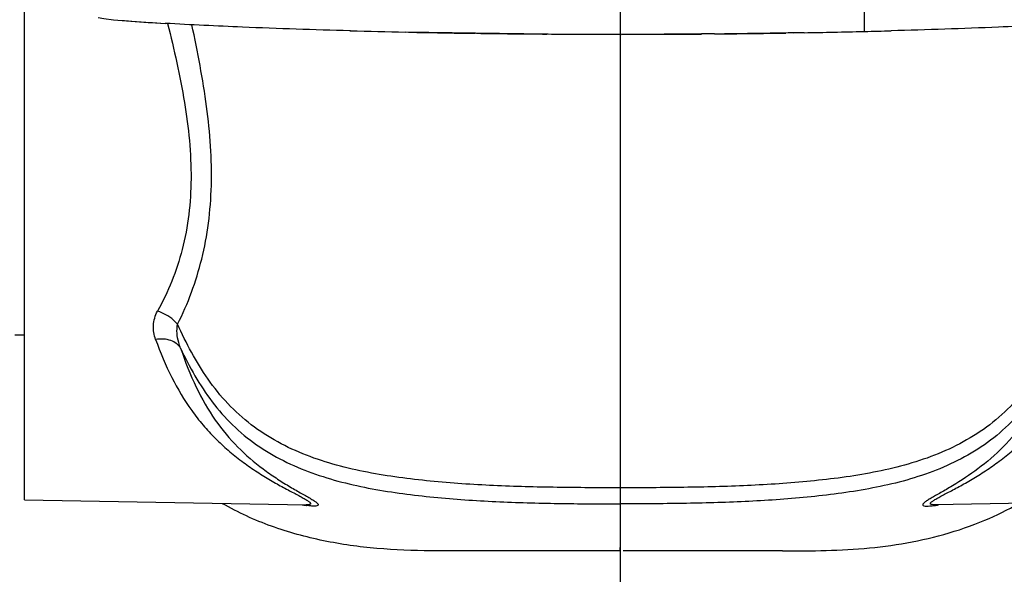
# Model space of a CAD drawing. Header units: millimetres. Extents: x 7426 to 8300, y 123 to 421.
# Tile 116 of 197: x 8060.16 to 8065.4, y 271.62 to 274.58. Entities that reach past the tile are written whole.
import ezdxf

# ---------------------------------------------------------------- set-up
doc = ezdxf.new("R2010")
doc.units = ezdxf.units.MM
doc.linetypes.add('CENTER', pattern=[0.6, 0.375, -0.075, 0.075, -0.075])
for name, color, linetype in [('中心线', 7, 'CENTER'), ('外形图', 7, 'Continuous'), ('尺寸标注', 7, 'Continuous')]:
    doc.layers.add(name, color=color, linetype=linetype)
doc.styles.add('微软雅黑', font='msyh.ttc')
doc.dimstyles.new('尺寸标注_1_20比例', dxfattribs={"dimtxt": 1.5, "dimasz": 1.25, "dimexe": 0.5, "dimexo": 0.4, "dimgap": 0.5, "dimtad": 1, "dimdec": 1, "dimlfac": 20, "dimdsep": 46, "dimtxsty": '微软雅黑', "dimcen": 0.09, "dimadec": 0, "dimazin": 0, "dimtp": 0.01, "dimtm": 0.01, "dimtfac": 1, "dimtdec": 1, "dimtofl": 0, "dimtmove": 0, "dimatfit": 3, "dimfxl": 1, "dimtolj": 1, "dimarcsym": 0})

# ---------------------------------------------------------------- blocks, each defined once
blk = doc.blocks.new('*D1254')
at = {"layer": 'Defpoints', "color": 0}
for p in [(8069.8803, 291.5889), (8056.8352, 246.458), (8069.8803, 246.4589)]:
    blk.add_point(p, dxfattribs=at)
at = {"layer": '尺寸标注', "color": 0, "lineweight": -2}
for p, q in [((8056.8352, 246.858), (8056.8352, 292.0889)), ((8069.8803, 246.8589), (8069.8803, 292.0889)), ((8058.0852, 291.5889), (8068.6303, 291.5889))]:
    blk.add_line(p, q, dxfattribs=at)
at = {"layer": '尺寸标注', "color": 0}
for points in [[(8058.0852, 291.7972), (8058.0852, 291.3805), (8056.8352, 291.5889)], [(8068.6303, 291.3805), (8068.6303, 291.7972), (8069.8803, 291.5889)]]:
    blk.add_solid(points, dxfattribs=at)
at = {"layer": '尺寸标注', "color": 0, "insert": (8063.7081, 292.8641), "char_height": 1.5, "attachment_point": 5, "style": '微软雅黑'}
blk.add_mtext('\\A1;\\A1;260', dxfattribs=at)
blk = doc.blocks.new('*D1255')
at = {"layer": 'Defpoints', "color": 0}
for p in [(8069.2878, 286.4318), (8069.2878, 273.2156), (8057.4367, 272.9479)]:
    blk.add_point(p, dxfattribs=at)
at = {"layer": '尺寸标注', "color": 0, "lineweight": -2}
for p, q in [((8057.4367, 273.3479), (8057.4367, 286.9318)), ((8069.2878, 273.6156), (8069.2878, 286.9318)), ((8058.6867, 286.4318), (8068.0378, 286.4318))]:
    blk.add_line(p, q, dxfattribs=at)
at = {"layer": '尺寸标注', "color": 0}
for points in [[(8058.6867, 286.6402), (8058.6867, 286.2235), (8057.4367, 286.4318)], [(8068.0378, 286.2235), (8068.0378, 286.6402), (8069.2878, 286.4318)]]:
    blk.add_solid(points, dxfattribs=at)
at = {"layer": '尺寸标注', "color": 0, "insert": (8063.3623, 287.707), "char_height": 1.5, "attachment_point": 5, "style": '微软雅黑'}
blk.add_mtext('\\A1;\\A1;237.4', dxfattribs=at)

msp = doc.modelspace()

# ---------------------------------------------------------------- linework, layer by layer
at = {"layer": '中心线', "linetype": 'CENTER', "ltscale": 5}
msp.add_line((8063.3577, 226.1292), (8063.3577, 281.7494), dxfattribs=at)
at = {"layer": '外形图', "color": 7, "linetype": 'Continuous'}
for p, q in [((8060.1827, 272.0186), (8060.1827, 278.8716)), ((8064.6577, 274.5158), (8064.6577, 274.6611)), ((8063.3577, 274.5005), (8063.3577, 274.6466)), ((8060.6578, 274.5786), (8060.7041, 274.5744)), ((8060.9323, 274.5589), (8060.9334, 274.5589)), ((8060.9427, 274.5612), (8060.9434, 274.5583)), ((8060.9448, 274.5607), (8060.9456, 274.5578)), ((8061.9164, 274.5194), (8061.9166, 274.5194)), ((8061.9164, 274.5194), (8062.2283, 274.512)), ((8061.919, 274.5193), (8061.9166, 274.5194)), ((8062.5854, 274.5059), (8062.2128, 274.5124)), ((8062.9729, 274.5018), (8062.5832, 274.5059)), ((8063.3578, 274.5005), (8062.9661, 274.5019)), ((8063.8251, 274.5025), (8063.3537, 274.5005)), ((8063.3578, 271.7833), (8063.3577, 274.5059)), ((8063.3578, 274.5005), (8063.3578, 274.5005)), ((8064.2769, 274.5081), (8063.7885, 274.5022)), ((8063.8588, 274.5029), (8063.7885, 274.5023)), ((8064.2769, 274.5081), (8064.6577, 274.5158)), ((8064.6577, 274.5158), (8064.6577, 274.5158)), ((8060.1827, 272.897), (8060.1327, 272.897)), ((8060.1827, 272.0186), (8061.683, 271.9924)), ((8066.3827, 272.0159), (8065.0325, 271.9924)), ((8063.3561, 271.7471), (8063.3578, 271.7833)), ((8063.3565, 271.7499), (8063.3578, 271.7833)), ((8063.3561, 271.7471), (8063.242, 271.7471)), ((8063.3561, 271.7471), (8063.3565, 271.7499)), ((8064.2199, 271.7471), (8064.375, 271.7473))]:
    msp.add_line(p, q, dxfattribs=at)
for points in [[(8060.5749, 274.5897), (8060.6061, 274.5845), (8060.6578, 274.5786)], [(8060.7041, 274.5744), (8060.7307, 274.5723), (8060.8292, 274.5653), (8060.9323, 274.5589)], [(8063.3578, 271.7833), (8063.3583, 271.8668), (8063.3577, 271.9975)]]:
    msp.add_lwpolyline(points, dxfattribs=at)
for centre, radius, start, end in [((8063.2126, 322.7621), 48.2601, 268.46399, 268.81286), ((8063.3487, 329.3151), 54.8146, 268.82881, 269.19984), ((8063.3583, 329.889), 55.3884, 269.20638, 269.59426), ((8063.3578, 329.8363), 55.3357, 269.61938, 269.99577), ((8063.3578, 329.882), 55.3815, 270.00572, 270.44561), ((8063.3592, 329.7672), 55.2667, 270.51794, 270.91157), ((8063.4011, 327.3929), 52.892, 271.01286, 271.35658), ((8063.6843, 315.6261), 41.1218, 271.35648, 271.55329), ((8061.7826, 272.7006), 0.7186, 260.3712, 261.0815), ((8061.7675, 272.6036), 0.6204, 261.0697, 262.2157), ((8061.7585, 272.5391), 0.5553, 262.2336, 262.3814), ((8064.9588, 272.5264), 0.5424, 277.4885, 277.6448), ((8064.9468, 272.6141), 0.631, 277.671, 279.6041), ((8063.6294, -135.2562), 407.0033, 89.916771, 90.036237), ((8064.3079, 277.2141), 5.4673, 270.7034, 270.9195)]:
    msp.add_arc(centre, radius, start, end, dxfattribs=at)
for points, knots in [([(8060.7041, 274.5744), (8060.7191, 274.5732), (8060.7955, 274.5672), (8060.872, 274.5624), (8060.9334, 274.5589)], [0, 0, 0, 0, 0.196321, 1, 1, 1, 1]), ([(8060.9456, 274.5578), (8060.9802, 274.419), (8061.0422, 274.1462), (8061.0846, 273.7403), (8061.042, 273.3575), (8060.949, 273.1275), (8060.8918, 273.0243)], [0, 0, 0, 0, 0.273035, 0.532993, 0.774922, 1, 1, 1, 1]), ([(8061.9166, 274.5194), (8061.7258, 274.5245), (8061.398, 274.5354), (8061.0703, 274.5509), (8060.9334, 274.5589)], [0, 0, 0, 0, 0.581895, 1, 1, 1, 1]), ([(8060.9988, 272.9553), (8061.0544, 273.0656), (8061.1203, 273.244), (8061.1671, 273.4953), (8061.1871, 273.7674), (8061.1606, 274.1235), (8061.106, 274.4068), (8061.0747, 274.5512)], [0, 0, 0, 0, 0.227116, 0.346259, 0.469554, 0.728152, 1, 1, 1, 1]), ([(8065.782, 274.5589), (8065.6451, 274.5509), (8065.3175, 274.5354), (8064.9897, 274.5245), (8064.7989, 274.5194)], [0, 0, 0, 0, 0.418106, 1, 1, 1, 1]), ([(8060.8816, 272.874), (8060.8731, 272.8977), (8060.8643, 272.9499), (8060.8791, 273.0014), (8060.8918, 273.0243)], [0, 0, 0, 0, 0.490324, 1, 1, 1, 1]), ([(8060.9987, 272.9553), (8060.9922, 272.9632), (8060.962, 272.9937), (8060.9229, 273.015), (8060.8918, 273.0243)], [0, 0, 0, 0, 0.24107, 1, 1, 1, 1]), ([(8061.0151, 272.8269), (8061.0111, 272.8372), (8060.9972, 272.8782), (8060.9923, 272.9235), (8060.9987, 272.9553)], [0, 0, 0, 0, 0.253919, 1, 1, 1, 1]), ([(8063.3577, 272.0832), (8063.2451, 272.083), (8063.0198, 272.084), (8062.682, 272.0928), (8062.4008, 272.1112), (8062.177, 272.1369), (8061.9547, 272.1726), (8061.7355, 272.2301), (8061.5305, 272.3241), (8061.3884, 272.4157), (8061.2632, 272.5291), (8061.1579, 272.6607), (8061.0705, 272.804), (8061.0215, 272.9044), (8060.9988, 272.9553)], [0, 0, 0, 0, 0.125287, 0.250573, 0.375854, 0.438495, 0.501121, 0.626293, 0.68886, 0.751297, 0.813624, 0.875872, 0.938007, 1, 1, 1, 1]), ([(8065.7166, 272.9553), (8065.694, 272.9044), (8065.645, 272.8039), (8065.5575, 272.6606), (8065.4522, 272.529), (8065.2855, 272.3778), (8065.034, 272.2439), (8064.7062, 272.1585), (8064.3709, 272.115), (8064.0336, 272.0927), (8063.6957, 272.0841), (8063.4704, 272.0831), (8063.3577, 272.0832)], [0, 0, 0, 0, 0.062029, 0.124203, 0.186479, 0.248827, 0.373528, 0.49867, 0.623964, 0.7493, 0.874648, 1, 1, 1, 1]), ([(8061.0151, 272.8269), (8061.0098, 272.8363), (8060.9942, 272.8535), (8060.9619, 272.8701), (8060.9231, 272.8775), (8060.8956, 272.8762), (8060.8816, 272.874)], [0, 0, 0, 0, 0.215562, 0.452784, 0.715794, 1, 1, 1, 1]), ([(8060.8816, 272.874), (8060.9066, 272.8049), (8060.9612, 272.6735), (8061.0508, 272.5226), (8061.133, 272.4174), (8061.1983, 272.3466), (8061.2673, 272.2825), (8061.3388, 272.2251), (8061.4114, 272.174), (8061.4832, 272.129), (8061.5419, 272.0958), (8061.5862, 272.072), (8061.6164, 272.0561), (8061.6436, 272.0418), (8061.6671, 272.0293), (8061.6837, 272.0197), (8061.6942, 272.0128), (8061.7, 272.0085), (8061.7042, 272.0047), (8061.7068, 272.0015), (8061.7077, 271.9982), (8061.7058, 271.9955), (8061.7023, 271.994), (8061.6946, 271.9923), (8061.6879, 271.9923), (8061.683, 271.9924)], [0, 0, 0, 0, 0.174068, 0.336285, 0.414062, 0.490034, 0.564337, 0.636864, 0.707225, 0.774625, 0.837673, 0.866865, 0.893967, 0.918456, 0.939691, 0.95693, 0.963846, 0.969536, 0.973961, 0.977156, 0.979387, 0.981454, 0.984296, 0.98829, 1, 1, 1, 1]), ([(8065.0325, 271.9924), (8065.0275, 271.9923), (8065.0208, 271.9923), (8065.0132, 271.994), (8065.0097, 271.9955), (8065.0078, 271.9982), (8065.0087, 272.0015), (8065.0113, 272.0047), (8065.0155, 272.0085), (8065.0213, 272.0128), (8065.0318, 272.0197), (8065.0484, 272.0293), (8065.0718, 272.0418), (8065.099, 272.0561), (8065.1292, 272.072), (8065.1736, 272.0958), (8065.2322, 272.129), (8065.3041, 272.174), (8065.3767, 272.2251), (8065.4482, 272.2825), (8065.5172, 272.3466), (8065.5825, 272.4174), (8065.6647, 272.5226), (8065.7543, 272.6735), (8065.8089, 272.8049), (8065.8339, 272.874)], [0, 0, 0, 0, 0.011736, 0.015708, 0.01853, 0.020599, 0.022825, 0.026018, 0.030444, 0.036137, 0.043058, 0.060303, 0.081526, 0.106019, 0.13313, 0.162319, 0.22536, 0.292764, 0.363124, 0.435654, 0.509959, 0.585933, 0.663711, 0.825929, 1, 1, 1, 1]), ([(8061.015, 272.8269), (8061.0382, 272.7769), (8061.0888, 272.6787), (8061.1794, 272.5398), (8061.2888, 272.4146), (8061.4173, 272.309), (8061.5605, 272.2246), (8061.7644, 272.138), (8062.0341, 272.0718), (8062.3633, 272.0298), (8062.6944, 272.0076), (8063.026, 271.9984), (8063.2472, 271.9975), (8063.3577, 271.9975)], [0, 0, 0, 0, 0.062349, 0.12478, 0.187215, 0.249666, 0.312127, 0.374643, 0.499641, 0.624711, 0.749806, 0.874902, 1, 1, 1, 1]), ([(8061.0151, 272.8269), (8061.039, 272.7561), (8061.0906, 272.6234), (8061.1921, 272.4448), (8061.314, 272.299), (8061.4281, 272.201), (8061.5214, 272.1356), (8061.5781, 272.1), (8061.6216, 272.0744), (8061.6515, 272.0573), (8061.6789, 272.0418), (8061.7028, 272.0282), (8061.72, 272.0177), (8061.7313, 272.0101), (8061.7378, 272.0053), (8061.7427, 272.0011), (8061.746, 271.9973), (8061.748, 271.9939), (8061.7474, 271.989), (8061.7389, 271.986), (8061.7265, 271.9852), (8061.7073, 271.9859), (8061.693, 271.9876), (8061.6849, 271.9887)], [0, 0, 0, 0, 0.185449, 0.352544, 0.507636, 0.654662, 0.724474, 0.790225, 0.820929, 0.849611, 0.875793, 0.898844, 0.917999, 0.925885, 0.932546, 0.937942, 0.942072, 0.945044, 0.94731, 0.953256, 0.964014, 0.979796, 1, 1, 1, 1]), ([(8065.7004, 272.8269), (8065.6773, 272.7769), (8065.6271, 272.6785), (8065.5365, 272.5396), (8065.4268, 272.4146), (8065.2556, 272.274), (8065.0045, 272.151), (8064.6816, 272.0719), (8064.3523, 272.0298), (8064.0212, 272.0076), (8063.6895, 271.9984), (8063.4683, 271.9975), (8063.3577, 271.9975)], [0, 0, 0, 0, 0.062365, 0.124801, 0.187247, 0.249701, 0.374454, 0.499452, 0.62456, 0.7497, 0.874849, 1, 1, 1, 1]), ([(8065.7005, 272.8269), (8065.6766, 272.7562), (8065.6243, 272.6239), (8065.5236, 272.4452), (8065.4019, 272.2994), (8065.2678, 272.1842), (8065.1623, 272.1147), (8065.0947, 272.0749), (8065.0647, 272.0577), (8065.0373, 272.0423), (8065.0134, 272.0285), (8064.996, 272.0181), (8064.9846, 272.0105), (8064.978, 272.0057), (8064.973, 272.0014), (8064.9696, 271.9975), (8064.9676, 271.9941), (8064.9679, 271.9893), (8064.9762, 271.986), (8064.9884, 271.9853), (8065.0074, 271.9859), (8065.0215, 271.9875), (8065.0295, 271.9886)], [0, 0, 0, 0, 0.185373, 0.352422, 0.507523, 0.654552, 0.790153, 0.820862, 0.849619, 0.875859, 0.898955, 0.918244, 0.92623, 0.932993, 0.938468, 0.942654, 0.945684, 0.947974, 0.95373, 0.964392, 0.980014, 1, 1, 1, 1]), ([(8062.3485, 271.7473), (8062.2525, 271.7483), (8062.0604, 271.7548), (8061.7747, 271.7949), (8061.4966, 271.8713), (8061.3209, 271.9507), (8061.238, 271.9984)], [0, 0, 0, 0, 0.250273, 0.500444, 0.750427, 1, 1, 1, 1]), ([(8064.3957, 271.7475), (8064.4725, 271.7488), (8064.6263, 271.7544), (8064.8556, 271.7814), (8065.0811, 271.8307), (8065.227, 271.8802), (8065.2978, 271.9098)], [0, 0, 0, 0, 0.250171, 0.500262, 0.750198, 1, 1, 1, 1]), ([(8063.242, 271.7471), (8063.1675, 271.7471), (8063.0186, 271.7471), (8062.7952, 271.7473), (8062.5719, 271.7467), (8062.4229, 271.7464), (8062.3485, 271.7473)], [0, 0, 0, 0, 0.249996, 0.499994, 0.749982, 1, 1, 1, 1])]:
    msp.add_open_spline(points, degree=3, knots=knots, dxfattribs=at)
for points in [[(8064.336, 274.5091), (8064.3035, 274.5086), (8064.271, 274.508), (8064.2385, 274.5075)], [(8065.2978, 271.9098), (8065.3599, 271.9357), (8065.4206, 271.9655), (8065.4788, 271.9993)]]:
    msp.add_open_spline(points, degree=3, dxfattribs=at)

# ---------------------------------------------------------------- dimensions: what is measured, and where the dimension line sits
at = {"layer": '尺寸标注'}
dim = msp.add_linear_dim(base=(8069.8803, 291.5889), p1=(8056.8352, 246.458), p2=(8069.8803, 246.4589), text='\\A1;260', dimstyle='尺寸标注_1_20比例', override={"dimtxsty": '微软雅黑'}, dxfattribs=at)
dim.commit()
dim.dimension.update_dxf_attribs({"geometry": '*D1254', "text_midpoint": (8063.7081, 291.5889), "dimtype": 160})
dim = msp.add_linear_dim(base=(8069.2878, 286.4318), p1=(8057.4367, 272.9479), p2=(8069.2878, 273.2156), text='\\A1;237.4', dimstyle='尺寸标注_1_20比例', override={"dimtxsty": '微软雅黑'}, dxfattribs=at)
dim.commit()
dim.dimension.update_dxf_attribs({"geometry": '*D1255', "text_midpoint": (8063.3623, 287.707)})

doc.saveas('drawing.dxf')
